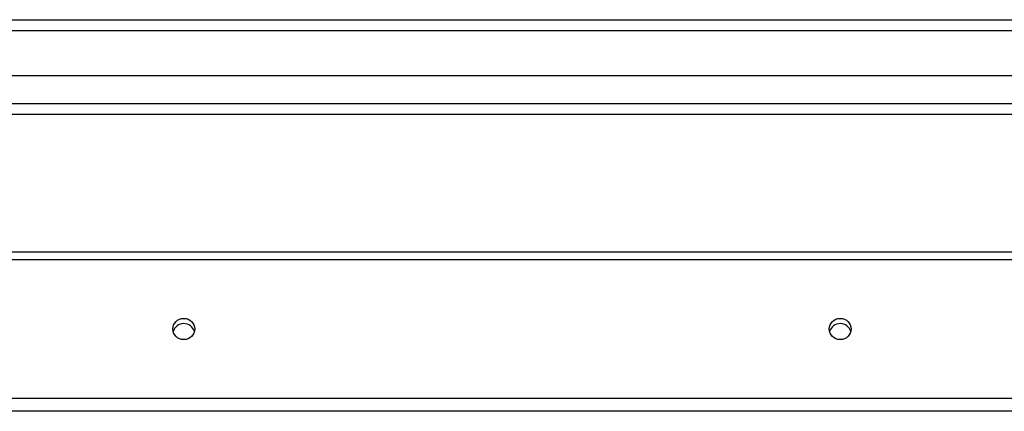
# Model space of a CAD drawing. Header units: inches. Extents: x 48.1 to 120.1, y 31.5 to 55.7.
# Tile 74 of 85: x 102.1 to 111.1, y 51 to 54.6. Entities that reach past the tile are written whole.
import ezdxf

# ---------------------------------------------------------------- set-up
doc = ezdxf.new("R2010")
doc.units = ezdxf.units.IN
doc.header["$MEASUREMENT"] = 0
doc.layers.add('Visible Edges(ANSI)', color=7, linetype='Continuous', lineweight=25)
doc.layers.add('Visible Tangent Edges(ANSI)', color=7, linetype='Continuous', lineweight=25)

msp = doc.modelspace()

# ---------------------------------------------------------------- linework, layer by layer
at = {"layer": 'Visible Edges(ANSI)'}
for p, q in [((48.1528, 54.601), (119.1877, 54.601)), ((119.3452, 54.0892), (48.7625, 54.0892)), ((119.1567, 53.7349), (48.951, 53.7349)), ((64.5538, 52.4782), (118.5538, 52.4782)), ((118.5538, 51.0215), (64.5538, 51.0215))]:
    msp.add_line(p, q, dxfattribs=at)
for centre in [(103.5538, 51.7737), (109.5538, 51.7737)]:
    msp.add_ellipse(centre, major_axis=(-0.1005, 0), ratio=0.966998, dxfattribs=at)
for centre in [(103.5538, 51.726), (109.5538, 51.726)]:
    msp.add_ellipse(centre, major_axis=(0.1005, 0), ratio=0.966998, start_param=0.247651, end_param=2.893942, dxfattribs=at)
at = {"layer": 'Visible Tangent Edges(ANSI)'}
for p, q in [((48.1528, 54.502), (119.9548, 54.502)), ((48.821, 53.8339), (119.2867, 53.8339)), ((64.5538, 52.4085), (118.5538, 52.4085)), ((118.5538, 51.1388), (64.5538, 51.1388))]:
    msp.add_line(p, q, dxfattribs=at)

doc.saveas('drawing.dxf')
